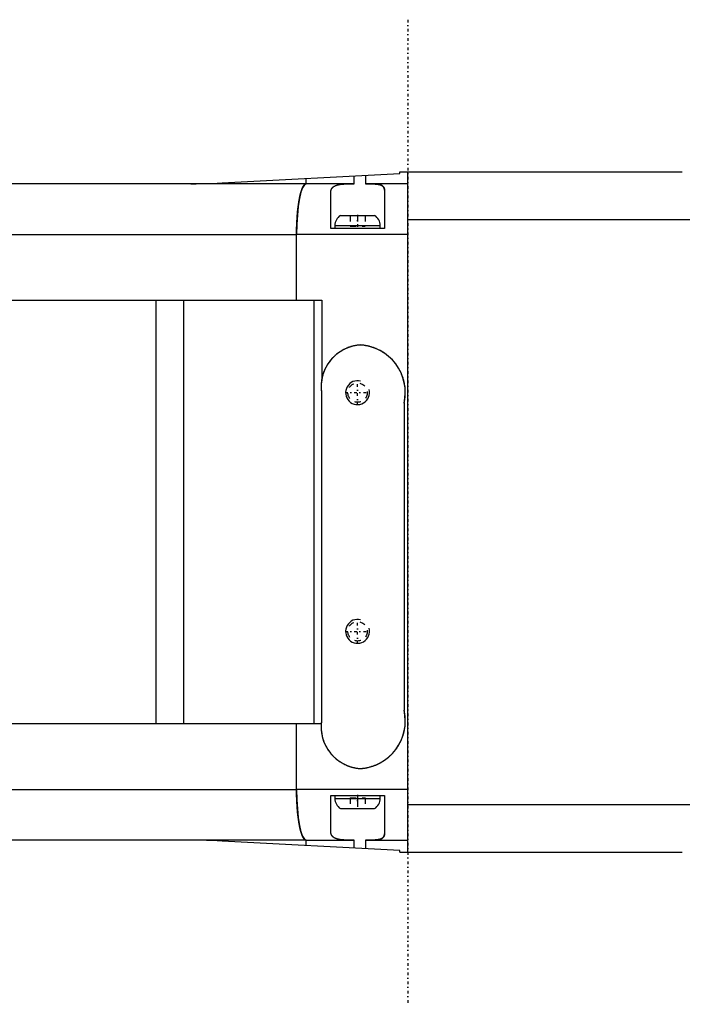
# Model space of a CAD drawing. Extents: x -584 to 223, y -128 to 128.
# Tile 4 of 21: x -455 to -344, y -82 to 83. Entities that reach past the tile are written whole.
import ezdxf

# ---------------------------------------------------------------- set-up
doc = ezdxf.new("R2010")
doc.units = 0
doc.linetypes.add('CENTER', pattern=[1.5, 0.45, -0.5, 0.05, -0.5])
doc.linetypes.add('DASHED', pattern=[2, 1, -1])
for name, color, linetype in [('AM_0', 7, 'CONTINUOUS'), ('AM_10', 7, 'CONTINUOUS'), ('AM_3', 7, 'DASHED'), ('AM_7', 7, 'CENTER')]:
    doc.layers.add(name, color=color, linetype=linetype)

msp = doc.modelspace()

# ---------------------------------------------------------------- linework, layer by layer
at = {"layer": 'AM_0', "color": 7, "linetype": 'CONTINUOUS'}
for p, q in [((-420.67, 55.14), (-390.9, 56.7)), ((-398.54, 55), (-398.54, 56.3)), ((-396.67, 56.39), (-396.67, 55)), ((-390.9, 57), (-343.6, 57)), ((-390.9, 56.7), (-390.9, 57)), ((-389.56, -57), (-389.56, 57)), ((-406.59, 55), (-520.5, 55)), ((-406.59, 55), (-406.59, 55.87)), ((-406.59, 55), (-406.59, 55.87)), ((-398.54, 55), (-406.59, 55)), ((-389.56, 55), (-396.67, 55)), ((-402.5, 47.5), (-402.5, 53.44)), ((-393.5, 53.95), (-393.5, 47.5)), ((-400.85, 49.7), (-395.15, 49.7)), ((-401.8, 48), (-401.8, 47.5)), ((-401.8, 48), (-394.2, 48)), ((-394.2, 47.5), (-394.2, 48)), ((-389.56, 49), (-339.5, 49)), ((-529, 46.5), (-408.21, 46.5)), ((-408.21, 35.5), (-408.21, 46.5)), ((-408.21, 35.5), (-408.21, 46.5)), ((-389.56, 46.5), (-408.21, 46.5)), ((-393.5, 47.5), (-402.5, 47.5)), ((-484.73, 35.5), (-404, 35.5)), ((-431.8, 35.5), (-431.8, -35.5)), ((-427.16, 35.5), (-427.16, -35.5)), ((-405.31, 35.5), (-405.31, -35.5)), ((-404, 35.5), (-404, 22.18)), ((-404, 20), (-404.03, 20)), ((-404, -35), (-404, 20)), ((-390.2, 18.22), (-390.2, -33.22)), ((-404.08, -35.5), (-493, -35.5)), ((-408.21, -46.5), (-408.21, -35.5)), ((-408.21, -46.5), (-408.21, -35.5)), ((-404.03, -35), (-404, -35)), ((-529, -46.5), (-408.21, -46.5)), ((-389.56, -46.5), (-408.21, -46.5)), ((-402.5, -47.5), (-393.5, -47.5)), ((-402.5, -53.44), (-402.5, -47.5)), ((-401.8, -47.5), (-401.8, -48)), ((-394.2, -48), (-394.2, -47.5)), ((-393.5, -47.5), (-393.5, -53.95)), ((-401.8, -48), (-394.2, -48)), ((-389.56, -49), (-339.5, -49)), ((-400.85, -49.7), (-395.15, -49.7)), ((-406.59, -55), (-520.5, -55)), ((-390.9, -56.7), (-420.67, -55.14)), ((-406.59, -55), (-398.54, -55)), ((-406.59, -55.87), (-406.59, -55)), ((-406.59, -55.87), (-406.59, -55)), ((-398.54, -56.3), (-398.54, -55)), ((-396.67, -55), (-389.56, -55)), ((-396.67, -55), (-396.67, -56.39)), ((-390.9, -57), (-390.9, -56.7)), ((-390.9, -57), (-343.6, -57))]:
    msp.add_line(p, q, dxfattribs=at)
for points in [[(-406.59, 55), (-406.9, 54.84), (-407.21, 54.35), (-407.49, 53.57), (-407.73, 52.51), (-407.93, 51.22), (-408.08, 49.75), (-408.18, 48.16), (-408.21, 46.5)], [(-408.21, -46.5), (-408.18, -48.16), (-408.08, -49.75), (-407.93, -51.22), (-407.73, -52.51), (-407.49, -53.57), (-407.21, -54.35), (-406.9, -54.84), (-406.59, -55)]]:
    msp.add_lwpolyline(points, dxfattribs=at)
for points in [[(-425.9, 55, 0), (-425.03, 55, 0), (-423.28, 55.03, 0), (-421.54, 55.1, 0), (-420.67, 55.14, 0)], [(-408.21, 46.5, 0), (-408.21, 46.56, 0), (-408.21, 46.69, 0), (-408.21, 46.81, 0), (-408.21, 46.87, 0), (-408.21, 46.93, 0), (-408.21, 47.06, 0), (-408.21, 47.18, 0), (-408.21, 47.3, 0), (-408.21, 47.43, 0), (-408.2, 47.55, 0), (-408.2, 47.61, 0), (-408.2, 47.67, 0), (-408.2, 47.79, 0), (-408.19, 47.92, 0), (-408.19, 48.04, 0), (-408.18, 48.16, 0), (-408.18, 48.28, 0), (-408.18, 48.34, 0), (-408.17, 48.4, 0), (-408.17, 48.52, 0), (-408.16, 48.64, 0), (-408.16, 48.7, 0), (-408.16, 48.76, 0), (-408.15, 48.88, 0), (-408.14, 49, 0), (-408.14, 49.06, 0), (-408.14, 49.11, 0), (-408.13, 49.23, 0), (-408.12, 49.35, 0), (-408.11, 49.47, 0), (-408.1, 49.58, 0), (-408.1, 49.7, 0), (-408.09, 49.75, 0), (-408.09, 49.81, 0), (-408.08, 49.92, 0), (-408.07, 50.04, 0), (-408.06, 50.15, 0), (-408.05, 50.26, 0), (-408.04, 50.37, 0), (-408.03, 50.42, 0), (-408.03, 50.48, 0), (-408.01, 50.59, 0), (-408, 50.7, 0), (-407.99, 50.8, 0), (-407.98, 50.91, 0), (-407.97, 51.01, 0), (-407.96, 51.07, 0), (-407.95, 51.12, 0), (-407.94, 51.22, 0), (-407.93, 51.32, 0), (-407.91, 51.43, 0), (-407.9, 51.53, 0), (-407.89, 51.63, 0), (-407.88, 51.67, 0), (-407.87, 51.72, 0), (-407.86, 51.82, 0), (-407.84, 51.92, 0), (-407.83, 52.01, 0), (-407.81, 52.1, 0), (-407.8, 52.2, 0), (-407.79, 52.24, 0), (-407.78, 52.29, 0), (-407.76, 52.38, 0), (-407.75, 52.47, 0), (-407.74, 52.51, 0), (-407.73, 52.55, 0), (-407.71, 52.64, 0), (-407.7, 52.72, 0), (-407.69, 52.77, 0), (-407.68, 52.81, 0), (-407.66, 52.89, 0), (-407.64, 52.97, 0), (-407.63, 53.05, 0), (-407.61, 53.13, 0), (-407.59, 53.21, 0), (-407.58, 53.24, 0), (-407.57, 53.28, 0), (-407.55, 53.35, 0), (-407.53, 53.43, 0), (-407.51, 53.5, 0), (-407.49, 53.57, 0), (-407.47, 53.64, 0), (-407.46, 53.67, 0), (-407.45, 53.7, 0), (-407.43, 53.77, 0), (-407.41, 53.83, 0), (-407.39, 53.89, 0), (-407.37, 53.95, 0), (-407.35, 54.01, 0), (-407.34, 54.04, 0), (-407.33, 54.07, 0), (-407.31, 54.12, 0), (-407.29, 54.18, 0), (-407.27, 54.23, 0), (-407.25, 54.28, 0), (-407.22, 54.33, 0), (-407.21, 54.35, 0), (-407.2, 54.38, 0), (-407.18, 54.42, 0), (-407.16, 54.47, 0), (-407.14, 54.51, 0), (-407.11, 54.55, 0), (-407.09, 54.59, 0), (-407.08, 54.61, 0), (-407.07, 54.62, 0), (-407.05, 54.66, 0), (-407.02, 54.69, 0), (-407.01, 54.71, 0), (-407, 54.73, 0), (-406.98, 54.76, 0), (-406.96, 54.78, 0), (-406.94, 54.8, 0), (-406.93, 54.81, 0), (-406.91, 54.84, 0), (-406.89, 54.86, 0), (-406.86, 54.88, 0), (-406.84, 54.9, 0), (-406.82, 54.92, 0), (-406.8, 54.93, 0), (-406.79, 54.94, 0), (-406.77, 54.95, 0), (-406.75, 54.96, 0), (-406.72, 54.97, 0), (-406.7, 54.98, 0), (-406.68, 54.99, 0), (-406.66, 54.99, 0), (-406.65, 54.99, 0), (-406.63, 55, 0), (-406.6, 55, 0), (-406.59, 55, 0)], [(-402.5, 53.44, 0), (-402.5, 53.46, 0), (-402.5, 53.49, 0), (-402.5, 53.53, 0), (-402.5, 53.55, 0), (-402.5, 53.57, 0), (-402.49, 53.6, 0), (-402.49, 53.63, 0), (-402.49, 53.67, 0), (-402.48, 53.7, 0), (-402.48, 53.74, 0), (-402.47, 53.75, 0), (-402.47, 53.77, 0), (-402.47, 53.8, 0), (-402.46, 53.83, 0), (-402.45, 53.87, 0), (-402.44, 53.9, 0), (-402.43, 53.93, 0), (-402.43, 53.94, 0), (-402.42, 53.96, 0), (-402.41, 53.99, 0), (-402.4, 54.02, 0), (-402.39, 54.03, 0), (-402.39, 54.05, 0), (-402.38, 54.08, 0), (-402.36, 54.11, 0), (-402.35, 54.12, 0), (-402.35, 54.13, 0), (-402.33, 54.16, 0), (-402.32, 54.19, 0), (-402.3, 54.22, 0), (-402.28, 54.24, 0), (-402.26, 54.27, 0), (-402.25, 54.28, 0), (-402.24, 54.29, 0), (-402.23, 54.32, 0), (-402.2, 54.34, 0), (-402.18, 54.37, 0), (-402.16, 54.39, 0), (-402.14, 54.41, 0), (-402.13, 54.42, 0), (-402.11, 54.43, 0), (-402.09, 54.46, 0), (-402.06, 54.48, 0), (-402.04, 54.5, 0), (-402.01, 54.52, 0), (-401.98, 54.54, 0), (-401.97, 54.55, 0), (-401.96, 54.56, 0), (-401.93, 54.58, 0), (-401.9, 54.59, 0), (-401.87, 54.61, 0), (-401.83, 54.63, 0), (-401.8, 54.65, 0), (-401.79, 54.65, 0), (-401.77, 54.66, 0), (-401.73, 54.68, 0), (-401.7, 54.69, 0), (-401.66, 54.71, 0), (-401.63, 54.72, 0), (-401.59, 54.74, 0), (-401.57, 54.74, 0), (-401.55, 54.75, 0), (-401.52, 54.76, 0), (-401.48, 54.78, 0), (-401.46, 54.78, 0), (-401.44, 54.79, 0), (-401.4, 54.8, 0), (-401.36, 54.81, 0), (-401.34, 54.82, 0), (-401.32, 54.82, 0), (-401.27, 54.83, 0), (-401.23, 54.84, 0), (-401.19, 54.85, 0), (-401.14, 54.86, 0), (-401.1, 54.87, 0), (-401.07, 54.87, 0), (-401.05, 54.88, 0), (-401.01, 54.89, 0), (-400.96, 54.89, 0), (-400.91, 54.9, 0), (-400.86, 54.91, 0), (-400.81, 54.91, 0), (-400.79, 54.92, 0), (-400.76, 54.92, 0), (-400.71, 54.93, 0), (-400.66, 54.93, 0), (-400.61, 54.94, 0), (-400.56, 54.94, 0), (-400.51, 54.95, 0), (-400.48, 54.95, 0), (-400.46, 54.95, 0), (-400.4, 54.96, 0), (-400.35, 54.96, 0), (-400.29, 54.96, 0), (-400.24, 54.97, 0), (-400.19, 54.97, 0), (-400.16, 54.97, 0), (-400.13, 54.97, 0), (-400.07, 54.98, 0), (-400.02, 54.98, 0), (-399.96, 54.98, 0), (-399.9, 54.98, 0), (-399.85, 54.99, 0), (-399.82, 54.99, 0), (-399.79, 54.99, 0), (-399.73, 54.99, 0), (-399.67, 54.99, 0), (-399.64, 54.99, 0), (-399.61, 54.99, 0), (-399.55, 54.99, 0), (-399.49, 54.99, 0), (-399.46, 54.99, 0), (-399.43, 54.99, 0), (-399.37, 55, 0), (-399.31, 55, 0), (-399.25, 55, 0), (-399.19, 55, 0), (-399.13, 55, 0), (-399.1, 55, 0), (-399.07, 55, 0), (-399.01, 55, 0), (-398.95, 55, 0), (-398.88, 55, 0), (-398.82, 55, 0), (-398.76, 55, 0), (-398.73, 55, 0), (-398.7, 55, 0), (-398.63, 55, 0), (-398.57, 55, 0), (-398.54, 55, 0)], [(-396.67, 55, 0), (-396.64, 55, 0), (-396.59, 55, 0), (-396.54, 55, 0), (-396.51, 55, 0), (-396.49, 55, 0), (-396.43, 55, 0), (-396.38, 55, 0), (-396.33, 55, 0), (-396.28, 55, 0), (-396.23, 55, 0), (-396.21, 55, 0), (-396.18, 55, 0), (-396.13, 55, 0), (-396.08, 55, 0), (-396.03, 55, 0), (-395.98, 55, 0), (-395.94, 55, 0), (-395.91, 55, 0), (-395.89, 55, 0), (-395.84, 55, 0), (-395.79, 54.99, 0), (-395.77, 54.99, 0), (-395.74, 54.99, 0), (-395.7, 54.99, 0), (-395.65, 54.99, 0), (-395.63, 54.99, 0), (-395.6, 54.99, 0), (-395.56, 54.99, 0), (-395.51, 54.99, 0), (-395.47, 54.99, 0), (-395.42, 54.98, 0), (-395.38, 54.98, 0), (-395.36, 54.98, 0), (-395.33, 54.98, 0), (-395.29, 54.98, 0), (-395.25, 54.98, 0), (-395.21, 54.97, 0), (-395.16, 54.97, 0), (-395.12, 54.97, 0), (-395.1, 54.97, 0), (-395.08, 54.97, 0), (-395.04, 54.96, 0), (-395, 54.96, 0), (-394.96, 54.96, 0), (-394.92, 54.95, 0), (-394.88, 54.95, 0), (-394.86, 54.95, 0), (-394.84, 54.94, 0), (-394.8, 54.94, 0), (-394.76, 54.94, 0), (-394.72, 54.93, 0), (-394.69, 54.93, 0), (-394.65, 54.92, 0), (-394.63, 54.92, 0), (-394.62, 54.92, 0), (-394.58, 54.91, 0), (-394.55, 54.9, 0), (-394.51, 54.9, 0), (-394.48, 54.89, 0), (-394.44, 54.89, 0), (-394.43, 54.88, 0), (-394.41, 54.88, 0), (-394.38, 54.87, 0), (-394.35, 54.86, 0), (-394.33, 54.86, 0), (-394.32, 54.86, 0), (-394.29, 54.85, 0), (-394.26, 54.84, 0), (-394.24, 54.84, 0), (-394.23, 54.83, 0), (-394.2, 54.82, 0), (-394.17, 54.81, 0), (-394.14, 54.8, 0), (-394.11, 54.79, 0), (-394.09, 54.78, 0), (-394.07, 54.78, 0), (-394.06, 54.77, 0), (-394.04, 54.76, 0), (-394.01, 54.75, 0), (-393.99, 54.74, 0), (-393.96, 54.73, 0), (-393.94, 54.72, 0), (-393.93, 54.71, 0), (-393.92, 54.7, 0), (-393.9, 54.69, 0), (-393.87, 54.68, 0), (-393.85, 54.66, 0), (-393.83, 54.65, 0), (-393.81, 54.64, 0), (-393.8, 54.63, 0), (-393.79, 54.62, 0), (-393.78, 54.61, 0), (-393.76, 54.59, 0), (-393.74, 54.57, 0), (-393.72, 54.56, 0), (-393.71, 54.54, 0), (-393.7, 54.53, 0), (-393.69, 54.52, 0), (-393.68, 54.51, 0), (-393.66, 54.49, 0), (-393.65, 54.47, 0), (-393.64, 54.45, 0), (-393.63, 54.44, 0), (-393.62, 54.43, 0), (-393.61, 54.42, 0), (-393.6, 54.4, 0), (-393.59, 54.38, 0), (-393.59, 54.37, 0), (-393.58, 54.36, 0), (-393.57, 54.34, 0), (-393.56, 54.32, 0), (-393.56, 54.3, 0), (-393.56, 54.29, 0), (-393.55, 54.27, 0), (-393.54, 54.25, 0), (-393.54, 54.23, 0), (-393.53, 54.21, 0), (-393.52, 54.18, 0), (-393.52, 54.17, 0), (-393.52, 54.16, 0), (-393.51, 54.14, 0), (-393.51, 54.11, 0), (-393.51, 54.09, 0), (-393.51, 54.06, 0), (-393.5, 54.04, 0), (-393.5, 54.02, 0), (-393.5, 54.01, 0), (-393.5, 53.99, 0), (-393.5, 53.96, 0), (-393.5, 53.95, 0)], [(-406.59, -55, 0), (-406.6, -55, 0), (-406.63, -55, 0), (-406.65, -54.99, 0), (-406.66, -54.99, 0), (-406.68, -54.99, 0), (-406.7, -54.98, 0), (-406.72, -54.97, 0), (-406.75, -54.96, 0), (-406.77, -54.95, 0), (-406.79, -54.94, 0), (-406.8, -54.93, 0), (-406.82, -54.92, 0), (-406.84, -54.9, 0), (-406.86, -54.88, 0), (-406.89, -54.86, 0), (-406.91, -54.84, 0), (-406.93, -54.81, 0), (-406.94, -54.8, 0), (-406.96, -54.78, 0), (-406.98, -54.76, 0), (-407, -54.73, 0), (-407.01, -54.71, 0), (-407.02, -54.69, 0), (-407.05, -54.66, 0), (-407.07, -54.62, 0), (-407.08, -54.61, 0), (-407.09, -54.59, 0), (-407.11, -54.55, 0), (-407.14, -54.51, 0), (-407.16, -54.47, 0), (-407.18, -54.42, 0), (-407.2, -54.38, 0), (-407.21, -54.35, 0), (-407.22, -54.33, 0), (-407.25, -54.28, 0), (-407.27, -54.23, 0), (-407.29, -54.18, 0), (-407.31, -54.12, 0), (-407.33, -54.07, 0), (-407.34, -54.04, 0), (-407.35, -54.01, 0), (-407.37, -53.95, 0), (-407.39, -53.89, 0), (-407.41, -53.83, 0), (-407.43, -53.77, 0), (-407.45, -53.7, 0), (-407.46, -53.67, 0), (-407.47, -53.64, 0), (-407.49, -53.57, 0), (-407.51, -53.5, 0), (-407.53, -53.43, 0), (-407.55, -53.35, 0), (-407.57, -53.28, 0), (-407.58, -53.24, 0), (-407.59, -53.21, 0), (-407.61, -53.13, 0), (-407.63, -53.05, 0), (-407.64, -52.97, 0), (-407.66, -52.89, 0), (-407.68, -52.81, 0), (-407.69, -52.77, 0), (-407.7, -52.72, 0), (-407.71, -52.64, 0), (-407.73, -52.55, 0), (-407.74, -52.51, 0), (-407.75, -52.47, 0), (-407.76, -52.38, 0), (-407.78, -52.29, 0), (-407.79, -52.24, 0), (-407.8, -52.2, 0), (-407.81, -52.1, 0), (-407.83, -52.01, 0), (-407.84, -51.92, 0), (-407.86, -51.82, 0), (-407.87, -51.72, 0), (-407.88, -51.67, 0), (-407.89, -51.63, 0), (-407.9, -51.53, 0), (-407.91, -51.43, 0), (-407.93, -51.32, 0), (-407.94, -51.22, 0), (-407.95, -51.12, 0), (-407.96, -51.07, 0), (-407.97, -51.01, 0), (-407.98, -50.91, 0), (-407.99, -50.8, 0), (-408, -50.7, 0), (-408.01, -50.59, 0), (-408.03, -50.48, 0), (-408.03, -50.42, 0), (-408.04, -50.37, 0), (-408.05, -50.26, 0), (-408.06, -50.15, 0), (-408.07, -50.04, 0), (-408.08, -49.92, 0), (-408.09, -49.81, 0), (-408.09, -49.75, 0), (-408.1, -49.7, 0), (-408.1, -49.58, 0), (-408.11, -49.47, 0), (-408.12, -49.35, 0), (-408.13, -49.23, 0), (-408.14, -49.11, 0), (-408.14, -49.06, 0), (-408.14, -49, 0), (-408.15, -48.88, 0), (-408.16, -48.76, 0), (-408.16, -48.7, 0), (-408.16, -48.64, 0), (-408.17, -48.52, 0), (-408.17, -48.4, 0), (-408.18, -48.34, 0), (-408.18, -48.28, 0), (-408.18, -48.16, 0), (-408.19, -48.04, 0), (-408.19, -47.92, 0), (-408.2, -47.79, 0), (-408.2, -47.67, 0), (-408.2, -47.61, 0), (-408.2, -47.55, 0), (-408.21, -47.43, 0), (-408.21, -47.3, 0), (-408.21, -47.18, 0), (-408.21, -47.06, 0), (-408.21, -46.93, 0), (-408.21, -46.87, 0), (-408.21, -46.81, 0), (-408.21, -46.69, 0), (-408.21, -46.56, 0), (-408.21, -46.5, 0)], [(-398.54, -55, 0), (-398.57, -55, 0), (-398.63, -55, 0), (-398.7, -55, 0), (-398.73, -55, 0), (-398.76, -55, 0), (-398.82, -55, 0), (-398.88, -55, 0), (-398.95, -55, 0), (-399.01, -55, 0), (-399.07, -55, 0), (-399.1, -55, 0), (-399.13, -55, 0), (-399.19, -55, 0), (-399.25, -55, 0), (-399.31, -55, 0), (-399.37, -55, 0), (-399.43, -54.99, 0), (-399.46, -54.99, 0), (-399.49, -54.99, 0), (-399.55, -54.99, 0), (-399.61, -54.99, 0), (-399.64, -54.99, 0), (-399.67, -54.99, 0), (-399.73, -54.99, 0), (-399.79, -54.99, 0), (-399.82, -54.99, 0), (-399.85, -54.99, 0), (-399.9, -54.98, 0), (-399.96, -54.98, 0), (-400.02, -54.98, 0), (-400.07, -54.98, 0), (-400.13, -54.97, 0), (-400.16, -54.97, 0), (-400.19, -54.97, 0), (-400.24, -54.97, 0), (-400.3, -54.96, 0), (-400.35, -54.96, 0), (-400.4, -54.96, 0), (-400.46, -54.95, 0), (-400.48, -54.95, 0), (-400.51, -54.95, 0), (-400.56, -54.94, 0), (-400.61, -54.94, 0), (-400.66, -54.93, 0), (-400.72, -54.93, 0), (-400.76, -54.92, 0), (-400.79, -54.92, 0), (-400.81, -54.91, 0), (-400.86, -54.91, 0), (-400.91, -54.9, 0), (-400.96, -54.89, 0), (-401.01, -54.89, 0), (-401.05, -54.88, 0), (-401.07, -54.87, 0), (-401.1, -54.87, 0), (-401.14, -54.86, 0), (-401.19, -54.85, 0), (-401.23, -54.84, 0), (-401.27, -54.83, 0), (-401.32, -54.82, 0), (-401.34, -54.82, 0), (-401.36, -54.81, 0), (-401.4, -54.8, 0), (-401.44, -54.79, 0), (-401.46, -54.78, 0), (-401.48, -54.78, 0), (-401.52, -54.76, 0), (-401.55, -54.75, 0), (-401.57, -54.74, 0), (-401.59, -54.74, 0), (-401.63, -54.72, 0), (-401.67, -54.71, 0), (-401.7, -54.69, 0), (-401.74, -54.68, 0), (-401.77, -54.66, 0), (-401.79, -54.65, 0), (-401.8, -54.65, 0), (-401.84, -54.63, 0), (-401.87, -54.61, 0), (-401.9, -54.59, 0), (-401.93, -54.58, 0), (-401.96, -54.56, 0), (-401.97, -54.55, 0), (-401.98, -54.54, 0), (-402.01, -54.52, 0), (-402.04, -54.5, 0), (-402.07, -54.48, 0), (-402.09, -54.46, 0), (-402.11, -54.43, 0), (-402.13, -54.42, 0), (-402.14, -54.41, 0), (-402.16, -54.39, 0), (-402.18, -54.37, 0), (-402.2, -54.34, 0), (-402.23, -54.32, 0), (-402.25, -54.29, 0), (-402.25, -54.28, 0), (-402.26, -54.27, 0), (-402.28, -54.24, 0), (-402.3, -54.22, 0), (-402.32, -54.19, 0), (-402.33, -54.16, 0), (-402.35, -54.13, 0), (-402.35, -54.12, 0), (-402.36, -54.11, 0), (-402.38, -54.08, 0), (-402.39, -54.05, 0), (-402.39, -54.03, 0), (-402.4, -54.02, 0), (-402.41, -53.99, 0), (-402.42, -53.96, 0), (-402.43, -53.94, 0), (-402.43, -53.93, 0), (-402.44, -53.9, 0), (-402.45, -53.87, 0), (-402.46, -53.83, 0), (-402.47, -53.8, 0), (-402.47, -53.77, 0), (-402.47, -53.75, 0), (-402.48, -53.74, 0), (-402.48, -53.7, 0), (-402.49, -53.67, 0), (-402.49, -53.64, 0), (-402.49, -53.6, 0), (-402.5, -53.57, 0), (-402.5, -53.55, 0), (-402.5, -53.53, 0), (-402.5, -53.49, 0), (-402.5, -53.46, 0), (-402.5, -53.44, 0)], [(-393.5, -53.95, 0), (-393.5, -53.96, 0), (-393.5, -53.99, 0), (-393.5, -54.01, 0), (-393.5, -54.02, 0), (-393.5, -54.04, 0), (-393.51, -54.06, 0), (-393.51, -54.09, 0), (-393.51, -54.11, 0), (-393.51, -54.14, 0), (-393.52, -54.16, 0), (-393.52, -54.17, 0), (-393.52, -54.18, 0), (-393.53, -54.21, 0), (-393.54, -54.23, 0), (-393.54, -54.25, 0), (-393.55, -54.27, 0), (-393.56, -54.29, 0), (-393.56, -54.3, 0), (-393.56, -54.32, 0), (-393.57, -54.34, 0), (-393.58, -54.36, 0), (-393.59, -54.37, 0), (-393.59, -54.38, 0), (-393.6, -54.4, 0), (-393.61, -54.42, 0), (-393.62, -54.43, 0), (-393.63, -54.44, 0), (-393.64, -54.45, 0), (-393.65, -54.47, 0), (-393.66, -54.49, 0), (-393.68, -54.51, 0), (-393.69, -54.53, 0), (-393.7, -54.53, 0), (-393.71, -54.54, 0), (-393.73, -54.56, 0), (-393.74, -54.57, 0), (-393.76, -54.59, 0), (-393.78, -54.61, 0), (-393.8, -54.62, 0), (-393.8, -54.63, 0), (-393.81, -54.64, 0), (-393.83, -54.65, 0), (-393.85, -54.66, 0), (-393.87, -54.68, 0), (-393.9, -54.69, 0), (-393.92, -54.7, 0), (-393.93, -54.71, 0), (-393.94, -54.72, 0), (-393.96, -54.73, 0), (-393.99, -54.74, 0), (-394.01, -54.75, 0), (-394.04, -54.76, 0), (-394.06, -54.77, 0), (-394.07, -54.78, 0), (-394.09, -54.78, 0), (-394.11, -54.79, 0), (-394.14, -54.8, 0), (-394.17, -54.81, 0), (-394.2, -54.82, 0), (-394.23, -54.83, 0), (-394.24, -54.84, 0), (-394.26, -54.84, 0), (-394.29, -54.85, 0), (-394.32, -54.86, 0), (-394.33, -54.86, 0), (-394.35, -54.86, 0), (-394.38, -54.87, 0), (-394.41, -54.88, 0), (-394.43, -54.88, 0), (-394.44, -54.89, 0), (-394.48, -54.89, 0), (-394.51, -54.9, 0), (-394.55, -54.9, 0), (-394.58, -54.91, 0), (-394.62, -54.92, 0), (-394.63, -54.92, 0), (-394.65, -54.92, 0), (-394.69, -54.93, 0), (-394.73, -54.93, 0), (-394.76, -54.94, 0), (-394.8, -54.94, 0), (-394.84, -54.94, 0), (-394.86, -54.95, 0), (-394.88, -54.95, 0), (-394.92, -54.95, 0), (-394.96, -54.96, 0), (-395, -54.96, 0), (-395.04, -54.96, 0), (-395.08, -54.97, 0), (-395.1, -54.97, 0), (-395.12, -54.97, 0), (-395.16, -54.97, 0), (-395.21, -54.97, 0), (-395.25, -54.98, 0), (-395.29, -54.98, 0), (-395.33, -54.98, 0), (-395.36, -54.98, 0), (-395.38, -54.98, 0), (-395.42, -54.98, 0), (-395.47, -54.99, 0), (-395.51, -54.99, 0), (-395.56, -54.99, 0), (-395.6, -54.99, 0), (-395.63, -54.99, 0), (-395.65, -54.99, 0), (-395.7, -54.99, 0), (-395.74, -54.99, 0), (-395.77, -54.99, 0), (-395.79, -54.99, 0), (-395.84, -55, 0), (-395.89, -55, 0), (-395.91, -55, 0), (-395.94, -55, 0), (-395.99, -55, 0), (-396.03, -55, 0), (-396.08, -55, 0), (-396.13, -55, 0), (-396.18, -55, 0), (-396.21, -55, 0), (-396.23, -55, 0), (-396.28, -55, 0), (-396.33, -55, 0), (-396.38, -55, 0), (-396.44, -55, 0), (-396.49, -55, 0), (-396.51, -55, 0), (-396.54, -55, 0), (-396.59, -55, 0), (-396.64, -55, 0), (-396.67, -55, 0)], [(-420.67, -55.14, 0), (-421.54, -55.1, 0), (-423.28, -55.03, 0), (-425.03, -55, 0), (-425.9, -55, 0)]]:
    msp.add_polyline3d(points, dxfattribs=at)
for centre, radius, start, end in [((-399.8, 48), 2, 121.7883, 180), ((-396.2, 48), 2, 0, 58.2117), ((-397.1, 21), 7, 93.5626, 188.2132), ((-398, 20), 8, 347.1614, 86.6676), ((-398, -35), 8, 273.3324, 12.8386), ((-397.1, -36), 7, 171.7868, 266.4374), ((-399.8, -48), 2, 180, 238.2117), ((-396.2, -48), 2, 301.7883, 0)]:
    msp.add_arc(centre, radius, start, end, dxfattribs=at)
at = {"layer": 'AM_10', "color": 7, "linetype": 'CONTINUOUS'}
for centre in [(-398, 20), (-398, -20)]:
    msp.add_arc(centre, 2, 75, 15, dxfattribs=at)
at = {"layer": 'AM_3', "color": 6, "linetype": 'DASHED'}
for p, q in [((-399.25, 49.7), (-399.25, 47.9)), ((-398, 49.7), (-398, 47.9)), ((-396.75, 49.7), (-396.75, 47.9)), ((-399.25, 47.9), (-396.75, 47.9)), ((-399.25, -47.9), (-396.75, -47.9)), ((-399.25, -47.9), (-399.25, -49.7)), ((-398, -47.9), (-398, -49.7)), ((-396.75, -47.9), (-396.75, -49.7))]:
    msp.add_line(p, q, dxfattribs=at)
for points in [[(-393.5, 53.95, 0), (-393.5, 53.96, 0), (-393.5, 53.99, 0), (-393.5, 54.01, 0), (-393.5, 54.02, 0), (-393.5, 54.04, 0), (-393.51, 54.06, 0), (-393.51, 54.09, 0), (-393.51, 54.11, 0), (-393.51, 54.14, 0), (-393.52, 54.16, 0), (-393.52, 54.17, 0), (-393.52, 54.18, 0), (-393.53, 54.21, 0), (-393.54, 54.23, 0), (-393.54, 54.25, 0), (-393.55, 54.27, 0), (-393.56, 54.29, 0), (-393.56, 54.3, 0), (-393.56, 54.32, 0), (-393.57, 54.34, 0), (-393.58, 54.36, 0), (-393.59, 54.37, 0), (-393.59, 54.38, 0), (-393.6, 54.4, 0), (-393.61, 54.42, 0), (-393.62, 54.43, 0), (-393.63, 54.44, 0), (-393.64, 54.45, 0), (-393.65, 54.47, 0), (-393.66, 54.49, 0), (-393.68, 54.51, 0), (-393.69, 54.53, 0), (-393.7, 54.53, 0), (-393.71, 54.54, 0), (-393.73, 54.56, 0), (-393.74, 54.57, 0), (-393.76, 54.59, 0), (-393.78, 54.61, 0), (-393.8, 54.62, 0), (-393.8, 54.63, 0), (-393.81, 54.64, 0), (-393.83, 54.65, 0), (-393.85, 54.66, 0), (-393.87, 54.68, 0), (-393.9, 54.69, 0), (-393.92, 54.7, 0), (-393.93, 54.71, 0), (-393.94, 54.72, 0), (-393.96, 54.73, 0), (-393.99, 54.74, 0), (-394.01, 54.75, 0), (-394.04, 54.76, 0), (-394.06, 54.77, 0), (-394.07, 54.78, 0), (-394.09, 54.78, 0), (-394.11, 54.79, 0), (-394.14, 54.8, 0), (-394.17, 54.81, 0), (-394.2, 54.82, 0), (-394.23, 54.83, 0), (-394.24, 54.84, 0), (-394.26, 54.84, 0), (-394.29, 54.85, 0), (-394.32, 54.86, 0), (-394.33, 54.86, 0), (-394.35, 54.86, 0), (-394.38, 54.87, 0), (-394.41, 54.88, 0), (-394.43, 54.88, 0), (-394.44, 54.89, 0), (-394.48, 54.89, 0), (-394.51, 54.9, 0), (-394.55, 54.9, 0), (-394.58, 54.91, 0), (-394.62, 54.92, 0), (-394.63, 54.92, 0), (-394.65, 54.92, 0), (-394.69, 54.93, 0), (-394.73, 54.93, 0), (-394.76, 54.94, 0), (-394.8, 54.94, 0), (-394.84, 54.94, 0), (-394.86, 54.95, 0), (-394.88, 54.95, 0), (-394.92, 54.95, 0), (-394.96, 54.96, 0), (-395, 54.96, 0), (-395.04, 54.96, 0), (-395.08, 54.97, 0), (-395.1, 54.97, 0), (-395.12, 54.97, 0), (-395.16, 54.97, 0), (-395.21, 54.97, 0), (-395.25, 54.98, 0), (-395.29, 54.98, 0), (-395.33, 54.98, 0), (-395.36, 54.98, 0), (-395.38, 54.98, 0), (-395.42, 54.98, 0), (-395.47, 54.99, 0), (-395.51, 54.99, 0), (-395.56, 54.99, 0), (-395.6, 54.99, 0), (-395.63, 54.99, 0), (-395.65, 54.99, 0), (-395.7, 54.99, 0), (-395.74, 54.99, 0), (-395.77, 54.99, 0), (-395.79, 54.99, 0), (-395.84, 55, 0), (-395.89, 55, 0), (-395.91, 55, 0), (-395.94, 55, 0), (-395.99, 55, 0), (-396.03, 55, 0), (-396.08, 55, 0), (-396.13, 55, 0), (-396.18, 55, 0), (-396.21, 55, 0), (-396.23, 55, 0), (-396.28, 55, 0), (-396.33, 55, 0), (-396.38, 55, 0), (-396.44, 55, 0), (-396.49, 55, 0), (-396.51, 55, 0), (-396.54, 55, 0), (-396.59, 55, 0), (-396.64, 55, 0), (-396.67, 55, 0)], [(-397.53, 27.99, 0), (-397.58, 27.98, 0), (-397.66, 27.98, 0), (-397.75, 27.97, 0), (-397.79, 27.97, 0), (-397.83, 27.96, 0), (-397.92, 27.95, 0), (-398, 27.94, 0), (-398.09, 27.93, 0), (-398.17, 27.92, 0), (-398.26, 27.9, 0), (-398.3, 27.9, 0), (-398.34, 27.89, 0), (-398.43, 27.87, 0), (-398.51, 27.86, 0), (-398.6, 27.84, 0), (-398.68, 27.82, 0), (-398.77, 27.8, 0), (-398.81, 27.79, 0), (-398.85, 27.78, 0), (-398.94, 27.75, 0), (-399.02, 27.73, 0), (-399.07, 27.72, 0), (-399.11, 27.71, 0), (-399.19, 27.68, 0), (-399.27, 27.65, 0), (-399.32, 27.64, 0), (-399.36, 27.63, 0), (-399.44, 27.6, 0), (-399.52, 27.57, 0), (-399.61, 27.54, 0), (-399.69, 27.5, 0), (-399.77, 27.47, 0), (-399.81, 27.45, 0), (-399.85, 27.44, 0), (-399.93, 27.4, 0), (-400.01, 27.37, 0), (-400.09, 27.33, 0), (-400.17, 27.29, 0), (-400.25, 27.25, 0), (-400.29, 27.23, 0), (-400.33, 27.21, 0), (-400.41, 27.17, 0), (-400.48, 27.13, 0), (-400.56, 27.09, 0), (-400.64, 27.04, 0), (-400.71, 27, 0), (-400.75, 26.97, 0), (-400.78, 26.95, 0), (-400.86, 26.91, 0), (-400.93, 26.86, 0), (-401, 26.81, 0), (-401.08, 26.76, 0), (-401.15, 26.71, 0), (-401.18, 26.69, 0), (-401.22, 26.66, 0), (-401.29, 26.61, 0), (-401.36, 26.56, 0), (-401.42, 26.51, 0), (-401.49, 26.45, 0), (-401.56, 26.4, 0), (-401.59, 26.37, 0), (-401.62, 26.34, 0), (-401.69, 26.29, 0), (-401.75, 26.23, 0), (-401.78, 26.2, 0), (-401.81, 26.18, 0), (-401.87, 26.12, 0), (-401.94, 26.06, 0), (-401.97, 26.03, 0), (-402, 26, 0), (-402.05, 25.95, 0), (-402.11, 25.89, 0), (-402.17, 25.83, 0), (-402.23, 25.76, 0), (-402.28, 25.7, 0), (-402.31, 25.67, 0), (-402.34, 25.64, 0), (-402.4, 25.58, 0), (-402.45, 25.51, 0), (-402.51, 25.45, 0), (-402.56, 25.38, 0), (-402.61, 25.31, 0), (-402.64, 25.28, 0), (-402.67, 25.24, 0), (-402.72, 25.18, 0), (-402.77, 25.11, 0), (-402.82, 25.04, 0), (-402.87, 24.96, 0), (-402.92, 24.89, 0), (-402.94, 24.86, 0), (-402.97, 24.82, 0), (-403.01, 24.75, 0), (-403.06, 24.67, 0), (-403.1, 24.6, 0), (-403.15, 24.52, 0), (-403.19, 24.45, 0), (-403.21, 24.41, 0), (-403.24, 24.37, 0), (-403.28, 24.29, 0), (-403.32, 24.21, 0), (-403.36, 24.14, 0), (-403.4, 24.06, 0), (-403.44, 23.98, 0), (-403.45, 23.94, 0), (-403.47, 23.9, 0), (-403.51, 23.82, 0), (-403.54, 23.74, 0), (-403.56, 23.69, 0), (-403.58, 23.65, 0), (-403.61, 23.57, 0), (-403.64, 23.49, 0), (-403.66, 23.45, 0), (-403.67, 23.41, 0), (-403.7, 23.32, 0), (-403.73, 23.24, 0), (-403.76, 23.16, 0), (-403.79, 23.07, 0), (-403.81, 22.99, 0), (-403.82, 22.95, 0), (-403.84, 22.9, 0), (-403.86, 22.82, 0), (-403.88, 22.73, 0), (-403.9, 22.65, 0), (-403.92, 22.56, 0), (-403.94, 22.48, 0), (-403.95, 22.44, 0), (-403.96, 22.39, 0), (-403.98, 22.31, 0), (-403.99, 22.22, 0), (-404, 22.18, 0)], [(-390.2, 18.22, 0), (-390.19, 18.29, 0), (-390.16, 18.41, 0), (-390.13, 18.54, 0), (-390.12, 18.6, 0), (-390.11, 18.67, 0), (-390.09, 18.79, 0), (-390.07, 18.92, 0), (-390.06, 19.05, 0), (-390.04, 19.17, 0), (-390.03, 19.3, 0), (-390.03, 19.36, 0), (-390.02, 19.43, 0), (-390.01, 19.55, 0), (-390.01, 19.68, 0), (-390, 19.8, 0), (-390, 19.93, 0), (-390, 20.05, 0), (-390, 20.11, 0), (-390, 20.18, 0), (-390.01, 20.3, 0), (-390.01, 20.43, 0), (-390.01, 20.49, 0), (-390.02, 20.55, 0), (-390.03, 20.68, 0), (-390.04, 20.8, 0), (-390.05, 20.87, 0), (-390.05, 20.93, 0), (-390.07, 21.06, 0), (-390.09, 21.18, 0), (-390.11, 21.31, 0), (-390.13, 21.44, 0), (-390.15, 21.57, 0), (-390.17, 21.63, 0), (-390.18, 21.69, 0), (-390.21, 21.82, 0), (-390.24, 21.95, 0), (-390.27, 22.07, 0), (-390.31, 22.2, 0), (-390.34, 22.32, 0), (-390.36, 22.39, 0), (-390.38, 22.45, 0), (-390.43, 22.57, 0), (-390.47, 22.7, 0), (-390.51, 22.82, 0), (-390.56, 22.94, 0), (-390.61, 23.06, 0), (-390.64, 23.12, 0), (-390.66, 23.18, 0), (-390.71, 23.3, 0), (-390.77, 23.42, 0), (-390.83, 23.54, 0), (-390.89, 23.66, 0), (-390.95, 23.77, 0), (-390.98, 23.83, 0), (-391.01, 23.89, 0), (-391.07, 24, 0), (-391.14, 24.12, 0), (-391.21, 24.23, 0), (-391.28, 24.34, 0), (-391.35, 24.44, 0), (-391.38, 24.5, 0), (-391.42, 24.55, 0), (-391.5, 24.66, 0), (-391.57, 24.76, 0), (-391.61, 24.81, 0), (-391.65, 24.86, 0), (-391.73, 24.96, 0), (-391.81, 25.06, 0), (-391.85, 25.11, 0), (-391.89, 25.16, 0), (-391.97, 25.26, 0), (-392.05, 25.35, 0), (-392.14, 25.44, 0), (-392.22, 25.54, 0), (-392.31, 25.62, 0), (-392.35, 25.67, 0), (-392.4, 25.71, 0), (-392.49, 25.8, 0), (-392.58, 25.88, 0), (-392.67, 25.97, 0), (-392.77, 26.05, 0), (-392.86, 26.13, 0), (-392.91, 26.17, 0), (-392.96, 26.21, 0), (-393.06, 26.29, 0), (-393.16, 26.37, 0), (-393.26, 26.45, 0), (-393.37, 26.52, 0), (-393.47, 26.6, 0), (-393.53, 26.63, 0), (-393.58, 26.67, 0), (-393.69, 26.74, 0), (-393.8, 26.81, 0), (-393.91, 26.88, 0), (-394.02, 26.94, 0), (-394.14, 27.01, 0), (-394.2, 27.04, 0), (-394.25, 27.07, 0), (-394.37, 27.13, 0), (-394.49, 27.19, 0), (-394.6, 27.24, 0), (-394.72, 27.3, 0), (-394.84, 27.35, 0), (-394.9, 27.38, 0), (-394.96, 27.4, 0), (-395.09, 27.45, 0), (-395.21, 27.5, 0), (-395.27, 27.52, 0), (-395.33, 27.54, 0), (-395.45, 27.58, 0), (-395.58, 27.62, 0), (-395.64, 27.64, 0), (-395.7, 27.66, 0), (-395.83, 27.7, 0), (-395.95, 27.73, 0), (-396.08, 27.77, 0), (-396.21, 27.8, 0), (-396.33, 27.82, 0), (-396.4, 27.84, 0), (-396.46, 27.85, 0), (-396.59, 27.87, 0), (-396.71, 27.9, 0), (-396.84, 27.92, 0), (-396.97, 27.93, 0), (-397.09, 27.95, 0), (-397.16, 27.96, 0), (-397.22, 27.96, 0), (-397.35, 27.97, 0), (-397.47, 27.98, 0), (-397.53, 27.99, 0)], [(-404, 22.18, 0), (-404.01, 22.13, 0), (-404.03, 22.02, 0), (-404.04, 21.9, 0), (-404.05, 21.84, 0), (-404.06, 21.78, 0), (-404.07, 21.66, 0), (-404.08, 21.53, 0), (-404.09, 21.41, 0), (-404.09, 21.28, 0), (-404.1, 21.16, 0), (-404.1, 21.1, 0), (-404.1, 21.04, 0), (-404.1, 20.92, 0), (-404.1, 20.8, 0), (-404.09, 20.67, 0), (-404.09, 20.55, 0), (-404.08, 20.42, 0), (-404.07, 20.36, 0), (-404.06, 20.3, 0), (-404.05, 20.18, 0), (-404.04, 20.06, 0), (-404.03, 20, 0)], [(-397.53, -42.99, 0), (-397.47, -42.98, 0), (-397.35, -42.97, 0), (-397.22, -42.96, 0), (-397.16, -42.96, 0), (-397.09, -42.95, 0), (-396.97, -42.93, 0), (-396.84, -42.92, 0), (-396.71, -42.9, 0), (-396.59, -42.87, 0), (-396.46, -42.85, 0), (-396.4, -42.84, 0), (-396.33, -42.82, 0), (-396.21, -42.8, 0), (-396.08, -42.77, 0), (-395.95, -42.73, 0), (-395.83, -42.7, 0), (-395.7, -42.66, 0), (-395.64, -42.64, 0), (-395.58, -42.62, 0), (-395.45, -42.58, 0), (-395.33, -42.54, 0), (-395.27, -42.52, 0), (-395.21, -42.5, 0), (-395.09, -42.45, 0), (-394.96, -42.4, 0), (-394.9, -42.38, 0), (-394.84, -42.35, 0), (-394.72, -42.3, 0), (-394.6, -42.24, 0), (-394.49, -42.19, 0), (-394.37, -42.13, 0), (-394.25, -42.07, 0), (-394.2, -42.04, 0), (-394.14, -42.01, 0), (-394.02, -41.94, 0), (-393.91, -41.88, 0), (-393.8, -41.81, 0), (-393.69, -41.74, 0), (-393.58, -41.67, 0), (-393.53, -41.63, 0), (-393.47, -41.6, 0), (-393.37, -41.52, 0), (-393.26, -41.45, 0), (-393.16, -41.37, 0), (-393.06, -41.29, 0), (-392.96, -41.21, 0), (-392.91, -41.17, 0), (-392.86, -41.13, 0), (-392.77, -41.05, 0), (-392.67, -40.97, 0), (-392.58, -40.88, 0), (-392.49, -40.8, 0), (-392.4, -40.71, 0), (-392.35, -40.67, 0), (-392.31, -40.62, 0), (-392.22, -40.54, 0), (-392.14, -40.44, 0), (-392.05, -40.35, 0), (-391.97, -40.26, 0), (-391.89, -40.16, 0), (-391.85, -40.11, 0), (-391.81, -40.06, 0), (-391.73, -39.96, 0), (-391.65, -39.86, 0), (-391.61, -39.81, 0), (-391.57, -39.76, 0), (-391.5, -39.66, 0), (-391.42, -39.55, 0), (-391.38, -39.5, 0), (-391.35, -39.44, 0), (-391.28, -39.34, 0), (-391.21, -39.23, 0), (-391.14, -39.12, 0), (-391.07, -39, 0), (-391.01, -38.89, 0), (-390.98, -38.83, 0), (-390.95, -38.77, 0), (-390.89, -38.66, 0), (-390.83, -38.54, 0), (-390.77, -38.42, 0), (-390.71, -38.3, 0), (-390.66, -38.18, 0), (-390.64, -38.12, 0), (-390.61, -38.06, 0), (-390.56, -37.94, 0), (-390.51, -37.82, 0), (-390.47, -37.7, 0), (-390.43, -37.57, 0), (-390.38, -37.45, 0), (-390.36, -37.39, 0), (-390.34, -37.32, 0), (-390.31, -37.2, 0), (-390.27, -37.07, 0), (-390.24, -36.95, 0), (-390.21, -36.82, 0), (-390.18, -36.69, 0), (-390.17, -36.63, 0), (-390.15, -36.57, 0), (-390.13, -36.44, 0), (-390.11, -36.31, 0), (-390.09, -36.18, 0), (-390.07, -36.06, 0), (-390.05, -35.93, 0), (-390.05, -35.87, 0), (-390.04, -35.8, 0), (-390.03, -35.68, 0), (-390.02, -35.55, 0), (-390.01, -35.49, 0), (-390.01, -35.43, 0), (-390.01, -35.3, 0), (-390, -35.18, 0), (-390, -35.11, 0), (-390, -35.05, 0), (-390, -34.93, 0), (-390, -34.8, 0), (-390.01, -34.68, 0), (-390.01, -34.55, 0), (-390.02, -34.43, 0), (-390.03, -34.36, 0), (-390.03, -34.3, 0), (-390.04, -34.17, 0), (-390.06, -34.05, 0), (-390.07, -33.92, 0), (-390.09, -33.79, 0), (-390.11, -33.67, 0), (-390.12, -33.6, 0), (-390.13, -33.54, 0), (-390.16, -33.41, 0), (-390.19, -33.29, 0), (-390.2, -33.22, 0)], [(-404.08, -35.5, 0), (-404.09, -35.55, 0), (-404.09, -35.65, 0), (-404.1, -35.75, 0), (-404.1, -35.8, 0), (-404.1, -35.85, 0), (-404.1, -35.95, 0), (-404.1, -36.05, 0), (-404.1, -36.15, 0), (-404.1, -36.25, 0), (-404.09, -36.35, 0), (-404.09, -36.4, 0), (-404.09, -36.45, 0), (-404.08, -36.55, 0), (-404.07, -36.65, 0), (-404.06, -36.75, 0), (-404.05, -36.85, 0), (-404.04, -36.95, 0), (-404.03, -37, 0), (-404.02, -37.05, 0), (-404, -37.15, 0), (-403.99, -37.25, 0), (-403.98, -37.3, 0), (-403.97, -37.36, 0), (-403.95, -37.46, 0), (-403.92, -37.56, 0), (-403.91, -37.61, 0), (-403.9, -37.66, 0), (-403.88, -37.76, 0), (-403.85, -37.86, 0), (-403.82, -37.96, 0), (-403.79, -38.06, 0), (-403.76, -38.16, 0), (-403.74, -38.21, 0), (-403.73, -38.26, 0), (-403.69, -38.36, 0), (-403.66, -38.46, 0), (-403.62, -38.55, 0), (-403.58, -38.65, 0), (-403.54, -38.75, 0), (-403.52, -38.79, 0), (-403.5, -38.84, 0), (-403.45, -38.94, 0), (-403.41, -39.03, 0), (-403.36, -39.12, 0), (-403.32, -39.22, 0), (-403.27, -39.31, 0), (-403.24, -39.36, 0), (-403.22, -39.4, 0), (-403.17, -39.49, 0), (-403.11, -39.58, 0), (-403.06, -39.67, 0), (-403.01, -39.76, 0), (-402.95, -39.84, 0), (-402.92, -39.89, 0), (-402.89, -39.93, 0), (-402.83, -40.01, 0), (-402.77, -40.1, 0), (-402.71, -40.18, 0), (-402.65, -40.26, 0), (-402.59, -40.34, 0), (-402.56, -40.38, 0), (-402.53, -40.42, 0), (-402.46, -40.5, 0), (-402.4, -40.58, 0), (-402.36, -40.61, 0), (-402.33, -40.65, 0), (-402.26, -40.73, 0), (-402.2, -40.8, 0), (-402.16, -40.83, 0), (-402.13, -40.87, 0), (-402.06, -40.94, 0), (-401.99, -41.01, 0), (-401.92, -41.08, 0), (-401.85, -41.15, 0), (-401.77, -41.21, 0), (-401.73, -41.25, 0), (-401.7, -41.28, 0), (-401.62, -41.34, 0), (-401.54, -41.41, 0), (-401.47, -41.47, 0), (-401.39, -41.54, 0), (-401.3, -41.6, 0), (-401.26, -41.63, 0), (-401.22, -41.66, 0), (-401.14, -41.72, 0), (-401.05, -41.78, 0), (-400.97, -41.83, 0), (-400.88, -41.89, 0), (-400.8, -41.94, 0), (-400.75, -41.97, 0), (-400.71, -42, 0), (-400.62, -42.05, 0), (-400.53, -42.1, 0), (-400.44, -42.15, 0), (-400.35, -42.2, 0), (-400.25, -42.25, 0), (-400.21, -42.27, 0), (-400.16, -42.3, 0), (-400.07, -42.34, 0), (-399.97, -42.38, 0), (-399.88, -42.43, 0), (-399.78, -42.47, 0), (-399.68, -42.51, 0), (-399.64, -42.52, 0), (-399.59, -42.54, 0), (-399.49, -42.58, 0), (-399.39, -42.61, 0), (-399.34, -42.63, 0), (-399.29, -42.65, 0), (-399.19, -42.68, 0), (-399.09, -42.71, 0), (-399.04, -42.72, 0), (-398.99, -42.74, 0), (-398.89, -42.77, 0), (-398.79, -42.79, 0), (-398.69, -42.82, 0), (-398.59, -42.84, 0), (-398.49, -42.86, 0), (-398.44, -42.87, 0), (-398.39, -42.88, 0), (-398.29, -42.9, 0), (-398.19, -42.91, 0), (-398.09, -42.93, 0), (-397.99, -42.94, 0), (-397.89, -42.96, 0), (-397.84, -42.96, 0), (-397.79, -42.97, 0), (-397.69, -42.98, 0), (-397.58, -42.98, 0), (-397.53, -42.99, 0)], [(-404.03, -35, 0), (-404.04, -35.08, 0), (-404.06, -35.24, 0), (-404.08, -35.41, 0), (-404.08, -35.5, 0)], [(-408.21, -46.5, 0), (-408.21, -46.56, 0), (-408.21, -46.69, 0), (-408.21, -46.81, 0), (-408.21, -46.87, 0), (-408.21, -46.93, 0), (-408.21, -47.06, 0), (-408.21, -47.18, 0), (-408.21, -47.3, 0), (-408.21, -47.43, 0), (-408.2, -47.55, 0), (-408.2, -47.61, 0), (-408.2, -47.67, 0), (-408.2, -47.79, 0), (-408.19, -47.92, 0), (-408.19, -48.04, 0), (-408.18, -48.16, 0), (-408.18, -48.28, 0), (-408.18, -48.34, 0), (-408.17, -48.4, 0), (-408.17, -48.52, 0), (-408.16, -48.64, 0), (-408.16, -48.7, 0), (-408.16, -48.76, 0), (-408.15, -48.88, 0), (-408.14, -49, 0), (-408.14, -49.06, 0), (-408.14, -49.11, 0), (-408.13, -49.23, 0), (-408.12, -49.35, 0), (-408.11, -49.47, 0), (-408.1, -49.58, 0), (-408.1, -49.7, 0), (-408.09, -49.75, 0), (-408.09, -49.81, 0), (-408.08, -49.92, 0), (-408.07, -50.04, 0), (-408.06, -50.15, 0), (-408.05, -50.26, 0), (-408.04, -50.37, 0), (-408.03, -50.42, 0), (-408.03, -50.48, 0), (-408.01, -50.59, 0), (-408, -50.7, 0), (-407.99, -50.8, 0), (-407.98, -50.91, 0), (-407.97, -51.01, 0), (-407.96, -51.07, 0), (-407.95, -51.12, 0), (-407.94, -51.22, 0), (-407.93, -51.32, 0), (-407.91, -51.43, 0), (-407.9, -51.53, 0), (-407.89, -51.63, 0), (-407.88, -51.67, 0), (-407.87, -51.72, 0), (-407.86, -51.82, 0), (-407.84, -51.92, 0), (-407.83, -52.01, 0), (-407.81, -52.1, 0), (-407.8, -52.2, 0), (-407.79, -52.24, 0), (-407.78, -52.29, 0), (-407.76, -52.38, 0), (-407.75, -52.47, 0), (-407.74, -52.51, 0), (-407.73, -52.55, 0), (-407.71, -52.64, 0), (-407.7, -52.72, 0), (-407.69, -52.77, 0), (-407.68, -52.81, 0), (-407.66, -52.89, 0), (-407.64, -52.97, 0), (-407.63, -53.05, 0), (-407.61, -53.13, 0), (-407.59, -53.21, 0), (-407.58, -53.24, 0), (-407.57, -53.28, 0), (-407.55, -53.35, 0), (-407.53, -53.43, 0), (-407.51, -53.5, 0), (-407.49, -53.57, 0), (-407.47, -53.64, 0), (-407.46, -53.67, 0), (-407.45, -53.7, 0), (-407.43, -53.77, 0), (-407.41, -53.83, 0), (-407.39, -53.89, 0), (-407.37, -53.95, 0), (-407.35, -54.01, 0), (-407.34, -54.04, 0), (-407.33, -54.07, 0), (-407.31, -54.12, 0), (-407.29, -54.18, 0), (-407.27, -54.23, 0), (-407.25, -54.28, 0), (-407.22, -54.33, 0), (-407.21, -54.35, 0), (-407.2, -54.38, 0), (-407.18, -54.42, 0), (-407.16, -54.47, 0), (-407.14, -54.51, 0), (-407.11, -54.55, 0), (-407.09, -54.59, 0), (-407.08, -54.61, 0), (-407.07, -54.62, 0), (-407.05, -54.66, 0), (-407.02, -54.69, 0), (-407.01, -54.71, 0), (-407, -54.73, 0), (-406.98, -54.76, 0), (-406.96, -54.78, 0), (-406.94, -54.8, 0), (-406.93, -54.81, 0), (-406.91, -54.84, 0), (-406.89, -54.86, 0), (-406.86, -54.88, 0), (-406.84, -54.9, 0), (-406.82, -54.92, 0), (-406.8, -54.93, 0), (-406.79, -54.94, 0), (-406.77, -54.95, 0), (-406.75, -54.96, 0), (-406.72, -54.97, 0), (-406.7, -54.98, 0), (-406.68, -54.99, 0), (-406.66, -54.99, 0), (-406.65, -54.99, 0), (-406.63, -55, 0), (-406.6, -55, 0), (-406.59, -55, 0)], [(-396.67, -55, 0), (-396.64, -55, 0), (-396.59, -55, 0), (-396.54, -55, 0), (-396.51, -55, 0), (-396.49, -55, 0), (-396.43, -55, 0), (-396.38, -55, 0), (-396.33, -55, 0), (-396.28, -55, 0), (-396.23, -55, 0), (-396.21, -55, 0), (-396.18, -55, 0), (-396.13, -55, 0), (-396.08, -55, 0), (-396.03, -55, 0), (-395.98, -55, 0), (-395.94, -55, 0), (-395.91, -55, 0), (-395.89, -55, 0), (-395.84, -55, 0), (-395.79, -54.99, 0), (-395.77, -54.99, 0), (-395.74, -54.99, 0), (-395.7, -54.99, 0), (-395.65, -54.99, 0), (-395.63, -54.99, 0), (-395.6, -54.99, 0), (-395.56, -54.99, 0), (-395.51, -54.99, 0), (-395.47, -54.99, 0), (-395.42, -54.98, 0), (-395.38, -54.98, 0), (-395.36, -54.98, 0), (-395.33, -54.98, 0), (-395.29, -54.98, 0), (-395.25, -54.98, 0), (-395.21, -54.97, 0), (-395.16, -54.97, 0), (-395.12, -54.97, 0), (-395.1, -54.97, 0), (-395.08, -54.97, 0), (-395.04, -54.96, 0), (-395, -54.96, 0), (-394.96, -54.96, 0), (-394.92, -54.95, 0), (-394.88, -54.95, 0), (-394.86, -54.95, 0), (-394.84, -54.94, 0), (-394.8, -54.94, 0), (-394.76, -54.94, 0), (-394.72, -54.93, 0), (-394.69, -54.93, 0), (-394.65, -54.92, 0), (-394.63, -54.92, 0), (-394.62, -54.92, 0), (-394.58, -54.91, 0), (-394.55, -54.9, 0), (-394.51, -54.9, 0), (-394.48, -54.89, 0), (-394.44, -54.89, 0), (-394.43, -54.88, 0), (-394.41, -54.88, 0), (-394.38, -54.87, 0), (-394.35, -54.86, 0), (-394.33, -54.86, 0), (-394.32, -54.86, 0), (-394.29, -54.85, 0), (-394.26, -54.84, 0), (-394.24, -54.84, 0), (-394.23, -54.83, 0), (-394.2, -54.82, 0), (-394.17, -54.81, 0), (-394.14, -54.8, 0), (-394.11, -54.79, 0), (-394.09, -54.78, 0), (-394.07, -54.78, 0), (-394.06, -54.77, 0), (-394.04, -54.76, 0), (-394.01, -54.75, 0), (-393.99, -54.74, 0), (-393.96, -54.73, 0), (-393.94, -54.72, 0), (-393.93, -54.71, 0), (-393.92, -54.7, 0), (-393.9, -54.69, 0), (-393.87, -54.68, 0), (-393.85, -54.66, 0), (-393.83, -54.65, 0), (-393.81, -54.64, 0), (-393.8, -54.63, 0), (-393.79, -54.62, 0), (-393.78, -54.61, 0), (-393.76, -54.59, 0), (-393.74, -54.57, 0), (-393.72, -54.56, 0), (-393.71, -54.54, 0), (-393.7, -54.53, 0), (-393.69, -54.52, 0), (-393.68, -54.51, 0), (-393.66, -54.49, 0), (-393.65, -54.47, 0), (-393.64, -54.45, 0), (-393.63, -54.44, 0), (-393.62, -54.43, 0), (-393.61, -54.42, 0), (-393.6, -54.4, 0), (-393.59, -54.38, 0), (-393.59, -54.37, 0), (-393.58, -54.36, 0), (-393.57, -54.34, 0), (-393.56, -54.32, 0), (-393.56, -54.3, 0), (-393.56, -54.29, 0), (-393.55, -54.27, 0), (-393.54, -54.25, 0), (-393.54, -54.23, 0), (-393.53, -54.21, 0), (-393.52, -54.18, 0), (-393.52, -54.17, 0), (-393.52, -54.16, 0), (-393.51, -54.14, 0), (-393.51, -54.11, 0), (-393.51, -54.09, 0), (-393.51, -54.06, 0), (-393.5, -54.04, 0), (-393.5, -54.02, 0), (-393.5, -54.01, 0), (-393.5, -53.99, 0), (-393.5, -53.96, 0), (-393.5, -53.95, 0)]]:
    msp.add_polyline3d(points, dxfattribs=at)
for centre in [(-398, 20), (-398, -20)]:
    msp.add_circle(centre, 1.62, dxfattribs=at)
at = {"layer": 'AM_7', "color": 4, "linetype": 'CENTER'}
for p, q in [((-389.56, 82.5), (-389.56, -82.5)), ((-398, 49.81), (-398, 47.39)), ((-398, 17.9), (-398, 22.1)), ((-400.1, 20), (-395.9, 20)), ((-398, -22.1), (-398, -17.9)), ((-400.1, -20), (-395.9, -20)), ((-398, -47.39), (-398, -49.81))]:
    msp.add_line(p, q, dxfattribs=at)

doc.saveas('drawing.dxf')
